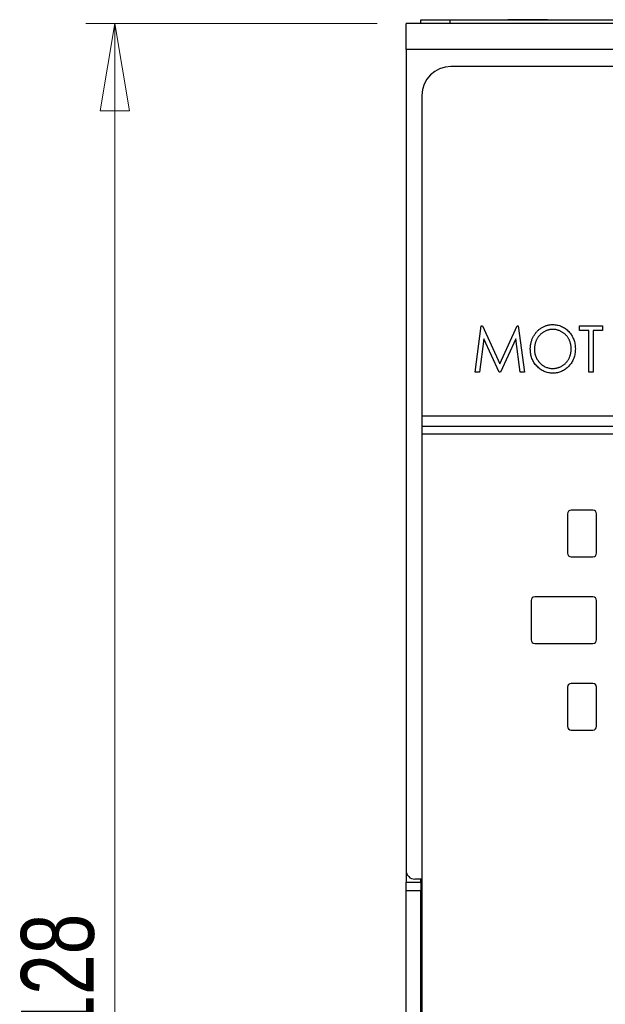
# Model space of a CAD drawing. Header units: millimetres. Extents: x 0 to 420, y 0 to 297.
# Tile 24 of 106: x 66 to 86, y 148 to 182. Entities that reach past the tile are written whole.
import ezdxf

# ---------------------------------------------------------------- set-up
doc = ezdxf.new("R2010")
doc.units = ezdxf.units.MM
doc.styles.add('SLDTEXTSTYLE1', font='TXT', dxfattribs={"width": 0.75})
doc.dimstyles.new('SLDDIMSTYLE0', dxfattribs={"dimtxt": 2.5, "dimasz": 3, "dimexe": 0, "dimexo": 0.0625, "dimtad": 1, "dimdec": 0, "dimlfac": 2, "dimrnd": 1e-09, "dimzin": 12, "dimdsep": 46, "dimtxsty": 'SLDTEXTSTYLE1', "dimblk1": 'CLOSED', "dimblk2": 'CLOSED', "dimsah": 1, "dimcen": 0.09, "dimadec": 0, "dimazin": 3, "dimtfac": 1, "dimtofl": 0, "dimtmove": 0, "dimatfit": 3, "dimldrblk": 'CLOSED', "dimfxl": 1, "dimfrac": 2, "dimtolj": 1, "dimtzin": 12, "dimarcsym": 0})

# ---------------------------------------------------------------- blocks, each defined once
blk = doc.blocks.new('_Closed')
at = {"color": 0, "linetype": 'ByBlock', "lineweight": -2}
for p, q in [((-1, 0.166667), (0, 0)), ((-1, 0.166667), (-1, -0.166667)), ((0, 0), (-1, -0.166667)), ((0, 0), (-1, 0))]:
    blk.add_line(p, q, dxfattribs=at)
blk = doc.blocks.new('_D')
at = {"color": 7, "linetype": 'Continuous', "lineweight": 0}
for p, q in [((77.967, 181.505), (67.967, 181.505)), ((68.967, 181.505), (68.967, 117.5)), ((77.967, 117.5), (67.967, 117.5))]:
    blk.add_line(p, q, dxfattribs=at)
at = {"color": 7, "linetype": 'Continuous', "lineweight": 18, "xscale": 3, "yscale": 3}
for p, rotation in [((68.967, 181.505, 32.615), 90), ((68.967, 117.5, 32.615), 270)]:
    blk.add_blockref('_Closed', p, dxfattribs=dict(at, rotation=rotation))
at = {"color": 7, "linetype": 'Continuous', "lineweight": 18, "insert": (65.745, 146.731), "char_height": 2.5, "attachment_point": 1, "rotation": 90, "style": 'SLDTEXTSTYLE1'}
blk.add_mtext('128', dxfattribs=at)

msp = doc.modelspace()

# ---------------------------------------------------------------- linework, layer by layer
at = {"color": 7, "linetype": 'Continuous', "lineweight": 25}
for p, q in [((119.965, 181.505), (78.967, 181.505)), ((78.967, 180.605), (78.967, 181.505)), ((79.467, 181.505), (79.467, 181.63)), ((79.467, 181.63), (80.467, 181.63)), ((80.467, 181.63), (80.467, 181.505)), ((80.467, 181.63), (118.467, 181.63)), ((82.46, 181.632), (82.46, 181.63)), ((82.494, 181.632), (82.46, 181.632)), ((82.494, 181.632), (82.494, 181.63)), ((83.141, 181.632), (82.494, 181.632)), ((83.141, 181.632), (83.141, 181.63)), ((83.817, 181.632), (83.141, 181.632)), ((83.817, 181.632), (83.817, 181.63)), ((83.851, 181.632), (83.851, 181.63)), ((119.965, 180.605), (78.967, 180.605)), ((78.967, 180.605), (78.967, 152.402)), ((118.506, 180.027), (80.506, 180.027)), ((79.506, 179.027), (79.506, 168.027)), ((81.337, 169.527), (81.548, 171.115)), ((81.548, 171.115), (81.584, 171.115)), ((81.584, 171.115), (82.182, 169.812)), ((82.182, 169.812), (82.78, 171.115)), ((82.78, 171.115), (82.815, 171.115)), ((82.815, 171.115), (83.027, 169.527)), ((84.919, 170.952), (84.919, 171.115)), ((84.919, 171.115), (85.713, 171.115)), ((85.245, 170.952), (84.919, 170.952)), ((85.245, 169.527), (85.245, 170.952)), ((85.713, 170.952), (85.388, 170.952)), ((85.388, 170.952), (85.388, 169.527)), ((85.713, 171.115), (85.713, 170.952)), ((81.632, 170.667), (81.481, 169.527)), ((82.156, 169.527), (81.632, 170.667)), ((82.732, 170.667), (82.208, 169.527)), ((82.883, 169.527), (82.732, 170.667)), ((81.481, 169.527), (81.337, 169.527)), ((82.208, 169.527), (82.156, 169.527)), ((83.027, 169.527), (82.883, 169.527)), ((85.388, 169.527), (85.245, 169.527)), ((79.506, 168.027), (119.506, 168.027)), ((79.506, 168.027), (79.506, 167.652)), ((119.506, 167.652), (79.506, 167.652)), ((79.506, 167.652), (79.506, 167.402)), ((79.506, 167.402), (119.506, 167.402)), ((79.506, 167.402), (79.506, 119.827)), ((85.381, 164.777), (84.631, 164.777)), ((84.506, 164.652), (84.506, 163.302)), ((85.506, 163.302), (85.506, 164.652)), ((84.631, 163.177), (85.381, 163.177)), ((85.381, 161.802), (83.381, 161.802)), ((83.256, 161.677), (83.256, 160.327)), ((85.506, 160.327), (85.506, 161.677)), ((83.381, 160.202), (85.381, 160.202)), ((84.506, 158.702), (84.506, 157.352)), ((85.381, 158.827), (84.631, 158.827)), ((85.506, 157.352), (85.506, 158.702)), ((84.631, 157.227), (85.381, 157.227)), ((78.968, 152.382), (78.968, 152.002)), ((78.968, 152.002), (79.468, 152.002)), ((78.968, 151.702), (78.968, 152.002)), ((79.506, 152.102), (79.267, 152.102)), ((79.468, 152.002), (79.468, 152.102)), ((79.468, 152.002), (79.468, 151.702)), ((79.468, 151.702), (78.968, 151.702)), ((78.968, 147.302), (78.968, 151.702)), ((79.468, 147.302), (79.468, 151.702))]:
    msp.add_line(p, q, dxfattribs=at)
for centre, radius, start, end in [((80.506, 179.027), 1, 90, 180), ((84.631, 164.652), 0.125, 90, 180), ((85.381, 164.652), 0.125, 0, 90), ((84.631, 163.302), 0.125, 180, 270), ((85.381, 163.302), 0.125, 270, 0), ((83.381, 161.677), 0.125, 90, 180), ((85.381, 161.677), 0.125, 0, 90), ((83.381, 160.327), 0.125, 180, 270), ((85.381, 160.327), 0.125, 270, 0), ((84.631, 158.702), 0.125, 90, 180), ((85.381, 158.702), 0.125, 0, 90), ((84.631, 157.352), 0.125, 180, 270), ((85.381, 157.352), 0.125, 270, 0), ((79.267, 152.402), 0.3, 180, 270)]:
    msp.add_arc(centre, radius, start, end, dxfattribs=at)
for points, knots in [([(83.23, 170.314), (83.23, 170.333), (83.231, 170.37), (83.236, 170.426), (83.244, 170.481), (83.255, 170.535), (83.27, 170.587), (83.287, 170.639), (83.308, 170.689), (83.332, 170.739), (83.358, 170.786), (83.388, 170.831), (83.419, 170.874), (83.453, 170.913), (83.489, 170.95), (83.527, 170.985), (83.568, 171.016), (83.611, 171.045), (83.655, 171.071), (83.701, 171.093), (83.748, 171.113), (83.795, 171.128), (83.844, 171.14), (83.893, 171.149), (83.943, 171.155), (83.977, 171.155), (83.994, 171.155)], [0, 0, 0, 0, 0.044811, 0.089011, 0.13275, 0.176233, 0.219272, 0.262324, 0.305647, 0.348979, 0.392242, 0.43461, 0.476184, 0.517236, 0.558165, 0.598792, 0.639668, 0.680638, 0.721467, 0.761759, 0.801482, 0.840953, 0.880381, 0.919726, 0.959716, 1, 1, 1, 1]), ([(84, 170.993), (83.987, 170.992), (83.959, 170.992), (83.919, 170.987), (83.879, 170.98), (83.839, 170.971), (83.8, 170.957), (83.762, 170.942), (83.724, 170.923), (83.687, 170.902), (83.651, 170.879), (83.617, 170.853), (83.585, 170.825), (83.555, 170.795), (83.527, 170.764), (83.501, 170.73), (83.477, 170.695), (83.455, 170.657), (83.436, 170.619), (83.419, 170.578), (83.405, 170.537), (83.393, 170.495), (83.384, 170.451), (83.377, 170.407), (83.373, 170.361), (83.373, 170.33), (83.373, 170.315)], [0, 0, 0, 0, 0.039956, 0.079513, 0.119111, 0.158682, 0.198528, 0.238944, 0.279928, 0.321669, 0.363487, 0.405034, 0.446304, 0.487242, 0.528249, 0.569305, 0.611035, 0.653354, 0.695583, 0.737902, 0.780492, 0.823231, 0.866218, 0.910046, 0.954473, 1, 1, 1, 1]), ([(83.994, 171.155), (84.021, 171.155), (84.075, 171.153), (84.154, 171.142), (84.229, 171.123), (84.301, 171.097), (84.369, 171.062), (84.434, 171.021), (84.496, 170.971), (84.553, 170.915), (84.606, 170.854), (84.651, 170.788), (84.69, 170.719), (84.722, 170.646), (84.747, 170.57), (84.764, 170.49), (84.775, 170.407), (84.776, 170.35), (84.777, 170.322)], [0, 0, 0, 0, 0.064112, 0.12603, 0.186709, 0.24615, 0.305771, 0.366051, 0.427384, 0.490821, 0.554635, 0.61692, 0.678954, 0.740666, 0.803314, 0.866858, 0.932414, 1, 1, 1, 1]), ([(84.634, 170.322), (84.634, 170.337), (84.634, 170.368), (84.63, 170.413), (84.623, 170.457), (84.614, 170.5), (84.602, 170.542), (84.589, 170.582), (84.572, 170.622), (84.552, 170.66), (84.531, 170.697), (84.507, 170.732), (84.481, 170.765), (84.453, 170.797), (84.422, 170.826), (84.39, 170.853), (84.356, 170.879), (84.319, 170.902), (84.282, 170.923), (84.243, 170.942), (84.204, 170.957), (84.165, 170.971), (84.124, 170.98), (84.083, 170.987), (84.042, 170.992), (84.014, 170.992), (84, 170.993)], [0, 0, 0, 0, 0.044923, 0.089057, 0.132287, 0.174986, 0.217144, 0.258769, 0.300532, 0.342498, 0.384141, 0.425372, 0.466388, 0.507179, 0.548135, 0.589217, 0.630842, 0.673193, 0.715487, 0.757043, 0.79776, 0.838207, 0.878693, 0.918916, 0.959101, 1, 1, 1, 1]), ([(84.006, 169.487), (83.979, 169.487), (83.927, 169.489), (83.85, 169.501), (83.775, 169.519), (83.704, 169.546), (83.637, 169.58), (83.572, 169.622), (83.511, 169.672), (83.454, 169.728), (83.402, 169.789), (83.355, 169.855), (83.317, 169.924), (83.285, 169.996), (83.26, 170.071), (83.243, 170.149), (83.232, 170.231), (83.231, 170.286), (83.23, 170.314)], [0, 0, 0, 0, 0.063524, 0.12488, 0.185155, 0.244833, 0.304627, 0.365038, 0.42717, 0.49127, 0.555588, 0.618668, 0.681008, 0.742903, 0.805249, 0.868474, 0.933217, 1, 1, 1, 1]), ([(83.373, 170.315), (83.373, 170.292), (83.374, 170.247), (83.383, 170.181), (83.397, 170.117), (83.418, 170.057), (83.443, 169.998), (83.476, 169.943), (83.513, 169.891), (83.556, 169.842), (83.603, 169.797), (83.652, 169.757), (83.705, 169.724), (83.759, 169.697), (83.816, 169.675), (83.876, 169.661), (83.937, 169.651), (83.979, 169.65), (84, 169.649)], [0, 0, 0, 0, 0.06753, 0.132738, 0.196163, 0.25879, 0.321017, 0.383435, 0.446363, 0.511011, 0.575079, 0.637133, 0.697793, 0.757163, 0.816573, 0.8765, 0.937463, 1, 1, 1, 1]), ([(84, 169.649), (84.015, 169.65), (84.043, 169.65), (84.085, 169.654), (84.127, 169.661), (84.168, 169.671), (84.207, 169.684), (84.247, 169.698), (84.285, 169.717), (84.322, 169.737), (84.358, 169.76), (84.392, 169.786), (84.423, 169.813), (84.453, 169.842), (84.481, 169.874), (84.507, 169.907), (84.531, 169.942), (84.552, 169.98), (84.572, 170.019), (84.589, 170.059), (84.602, 170.1), (84.614, 170.143), (84.623, 170.186), (84.63, 170.23), (84.634, 170.276), (84.634, 170.306), (84.634, 170.322)], [0, 0, 0, 0, 0.041661, 0.082882, 0.123552, 0.164177, 0.204273, 0.24489, 0.285869, 0.327154, 0.368651, 0.40943, 0.450115, 0.490687, 0.531109, 0.572015, 0.613338, 0.655348, 0.697698, 0.739863, 0.781905, 0.824489, 0.86732, 0.910682, 0.954948, 1, 1, 1, 1]), ([(84.777, 170.322), (84.776, 170.293), (84.775, 170.237), (84.764, 170.154), (84.747, 170.075), (84.722, 169.999), (84.691, 169.926), (84.652, 169.857), (84.606, 169.791), (84.554, 169.729), (84.497, 169.672), (84.436, 169.623), (84.372, 169.58), (84.305, 169.546), (84.234, 169.519), (84.161, 169.501), (84.085, 169.489), (84.033, 169.487), (84.006, 169.487)], [0, 0, 0, 0, 0.067668, 0.133292, 0.19714, 0.260013, 0.322488, 0.385059, 0.448295, 0.51269, 0.576673, 0.638498, 0.698729, 0.757967, 0.817157, 0.876594, 0.937343, 1, 1, 1, 1])]:
    msp.add_open_spline(points, degree=3, knots=knots, dxfattribs=at)

# ---------------------------------------------------------------- dimensions: what is measured, and where the dimension line sits
at = {"color": 7, "linetype": 'Continuous', "lineweight": 18}
dim = msp.add_linear_dim(base=(68.967, 117.5), p1=(78.967, 181.505), p2=(78.967, 117.5), angle=90, dimstyle='SLDDIMSTYLE0', dxfattribs=at)
dim.commit()
dim.dimension.update_dxf_attribs({"geometry": '_D', "text_midpoint": (68.967, 149.502), "dimtype": 160})

doc.saveas('drawing.dxf')
